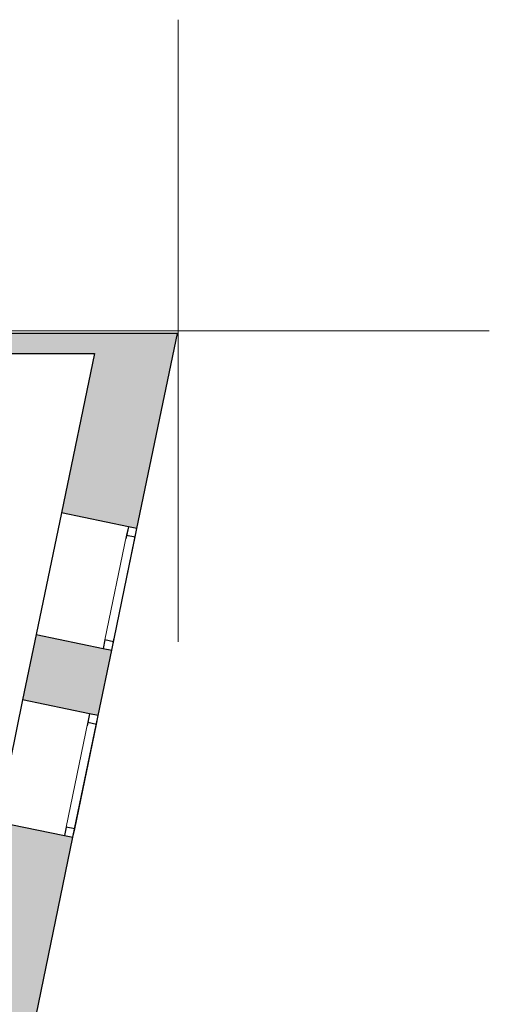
# Model space of a CAD drawing. Header units: metres. Extents: x -1 to 430, y -6 to 31.
# Tile 24 of 24: x 426.21 to 429.99, y 22.84 to 30.75. Entities that reach past the tile are written whole.
import ezdxf

# ---------------------------------------------------------------- set-up
doc = ezdxf.new("R2010")
doc.units = ezdxf.units.M
doc.linetypes.add('CONTINUA', pattern=[0])
doc.linetypes.add('PUNKT', pattern=[6.35, 0, -6.35])
doc.layers.add('3D P2 MURS', color=7, linetype='CONTINUA', lineweight=25)
doc.layers.add('P2 ESCALES 2D', color=7, linetype='CONTINUA', lineweight=25)

msp = doc.modelspace()

# ---------------------------------------------------------------- hatches: boundary and pattern name
at = {"layer": '3D P2 MURS', "linetype": 'CONTINUA', "lineweight": 18, "true_color": 0xa0a0a0, "transparency": 33554687}
for points in [[(426.8464, 28.2282), (401.2904, 28.2282), (401.2587, 28.0682), (415.7808, 28.0682), (415.7808, 28.0683), (415.9308, 28.0683), (415.9308, 28.0682), (426.8132, 28.0682)], [(426.8463, 28.2279), (426.5479, 26.7878), (427.155, 26.662), (427.4795, 28.2278)], [(426.9521, 25.6828), (426.345, 25.8086), (426.2362, 25.284), (426.8433, 25.1582)], [(425.7009, 22.7007), (426.308, 22.5749), (426.6404, 24.179), (426.0333, 24.3048)]]:
    msp.add_hatch(color=253, dxfattribs=at).paths.add_polyline_path(points)

# ---------------------------------------------------------------- linework, layer by layer
at = {"layer": '3D P2 MURS', "color": 7, "linetype": 'CONTINUA', "lineweight": 25, "transparency": 33554687}
for p, q in [((426.8464, 28.2282), (401.2904, 28.2282)), ((426.8463, 28.2279), (426.8464, 28.2282)), ((427.4795, 28.2278), (426.8463, 28.2279)), ((427.155, 26.662), (427.4795, 28.2278)), ((421.507, 28.0682), (426.8132, 28.0682)), ((426.8132, 28.0682), (426.5479, 26.7878)), ((426.5479, 26.7878), (426.345, 25.8086)), ((427.0864, 26.6762), (426.5479, 26.7878)), ((427.155, 26.662), (427.0864, 26.6762)), ((426.9521, 25.6828), (427.155, 26.662)), ((426.345, 25.8086), (426.2362, 25.284)), ((426.345, 25.8086), (426.8835, 25.697)), ((426.8433, 25.1582), (426.9521, 25.6828)), ((426.8835, 25.697), (426.9521, 25.6828)), ((426.2362, 25.284), (426.0333, 24.3048)), ((426.7748, 25.1724), (426.2362, 25.284)), ((426.8433, 25.1582), (426.7748, 25.1724)), ((426.6404, 24.179), (426.8433, 25.1582)), ((426.0333, 24.3048), (426.5719, 24.1932)), ((426.308, 22.5749), (426.6404, 24.179)), ((426.5719, 24.1932), (426.6404, 24.179))]:
    msp.add_line(p, q, dxfattribs=at)
at = {"layer": '3D P2 MURS', "color": 7, "linetype": 'PUNKT', "lineweight": 25, "transparency": 33554687}
for p, q in [((427.0864, 26.6762), (426.8835, 25.697)), ((427.155, 26.662), (427.0864, 26.6762)), ((426.9521, 25.6828), (427.155, 26.662)), ((426.8835, 25.697), (426.9521, 25.6828)), ((426.7748, 25.1724), (426.5719, 24.1932)), ((426.8433, 25.1582), (426.7748, 25.1724)), ((426.6404, 24.179), (426.8433, 25.1582)), ((426.5719, 24.1932), (426.6404, 24.179))]:
    msp.add_line(p, q, dxfattribs=at)
at = {"layer": '3D P2 MURS', "color": 7, "linetype": 'CONTINUA', "lineweight": 25, "transparency": 33554687}
for points in [[(427.1408, 26.5935), (427.155, 26.662), (427.0864, 26.6762), (427.0722, 26.6077), (427.1408, 26.5935)], [(426.9521, 25.6828), (426.9663, 25.7513), (426.8977, 25.7656), (426.8835, 25.697), (426.9521, 25.6828)], [(426.8291, 25.0896), (426.8433, 25.1582), (426.7748, 25.1724), (426.7606, 25.1038), (426.8291, 25.0896)], [(426.6404, 24.179), (426.6546, 24.2475), (426.5861, 24.2617), (426.5719, 24.1932), (426.6404, 24.179)]]:
    msp.add_lwpolyline(points, close=True, dxfattribs=at)
at = {"layer": '3D P2 MURS', "color": 40, "linetype": 'CONTINUA', "lineweight": 18, "transparency": 33554687}
for points in [[(426.9663, 25.7513), (427.1408, 26.5935), (427.0722, 26.6077), (426.8977, 25.7656), (426.9663, 25.7513)], [(426.6546, 24.2475), (426.8291, 25.0896), (426.7606, 25.1038), (426.5861, 24.2617), (426.6546, 24.2475)]]:
    msp.add_lwpolyline(points, close=True, dxfattribs=at)
at = {"layer": 'P2 ESCALES 2D', "color": 52, "linetype": 'CONTINUA', "lineweight": 13, "transparency": 33554687}
for p, q in [((427.4864, 30.7517), (427.4864, 25.7517)), ((424.9864, 28.2517), (429.9864, 28.2517))]:
    msp.add_line(p, q, dxfattribs=at)

doc.saveas('drawing.dxf')
